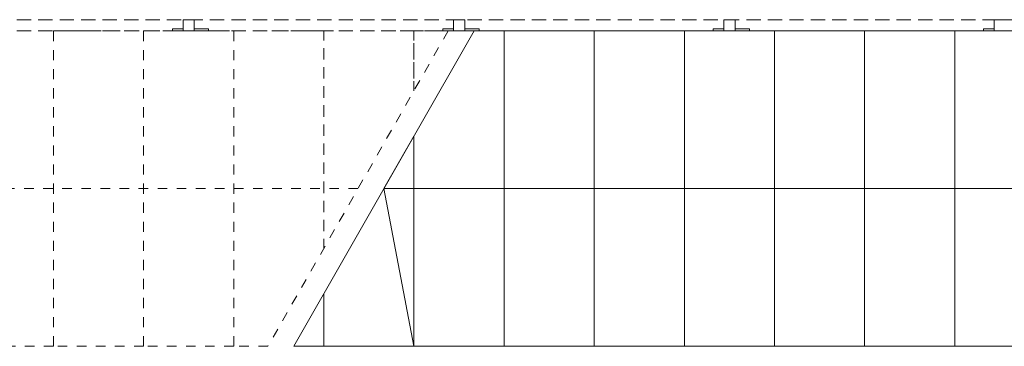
# Model space of a CAD drawing. Header units: millimetres. Extents: x -30 to 102382, y -31808 to 51594.
# Tile 80 of 172: x 50730 to 55100, y 15825 to 17275. Entities that reach past the tile are written whole.
import ezdxf

# ---------------------------------------------------------------- set-up
doc = ezdxf.new("R2010")
doc.units = ezdxf.units.MM
doc.header["$MEASUREMENT"] = 0
for name, pattern in [('Dashed Small', [84.666667, 42.333333, -42.333333]), ('Hidden Line', [95.25, 63.5, -31.75]), ('Kontuurjoon 01', [95.25, 63.5, -31.75]), ('tt-6745t_NOLVAALL', [600, 100, -500])]:
    doc.linetypes.add(name, pattern=pattern)
doc.layers.add('14 Piire välisosa.AR', color=7, linetype='Continuous')
doc.layers.add('15 Trepp välisosa.AR', color=7, linetype='Continuous')

# ---------------------------------------------------------------- blocks, each defined once
blk = doc.blocks.new('Piire VP-01-03[594]_2', base_point=(56480, 17225))
at = {"layer": '14 Piire välisosa.AR', "color": 7, "linetype": 'Kontuurjoon 01', "lineweight": 20}
for p, q in [((56305, 17275), (49055, 17275)), ((56305, 17225), (49055, 17225)), ((51455, 17235), (51407.7, 17235)), ((51407.7, 17225), (51407.7, 17235)), ((51455, 17225), (51407.7, 17225)), ((51455, 17225), (51455, 17235)), ((51568.6, 17235), (51505, 17235)), ((51505, 17225), (51505, 17235)), ((51568.6, 17225), (51505, 17225)), ((51568.6, 17225), (51568.6, 17235)), ((52655, 17235), (52607.7, 17235)), ((52607.7, 17225), (52607.7, 17235)), ((52655, 17225), (52607.7, 17225)), ((52655, 17225), (52655, 17235)), ((52768.6, 17235), (52705, 17235)), ((52705, 17225), (52705, 17235)), ((52768.6, 17225), (52705, 17225)), ((52768.6, 17225), (52768.6, 17235)), ((53855, 17235), (53807.7, 17235)), ((53807.7, 17225), (53807.7, 17235)), ((53855, 17225), (53807.7, 17225)), ((53855, 17225), (53855, 17235)), ((53968.6, 17235), (53905, 17235)), ((53905, 17225), (53905, 17235)), ((53968.6, 17225), (53905, 17225)), ((53968.6, 17225), (53968.6, 17235)), ((55055, 17235), (55007.7, 17235)), ((55007.7, 17225), (55007.7, 17235)), ((55055, 17225), (55007.7, 17225)), ((55055, 17225), (55055, 17235))]:
    blk.add_line(p, q, dxfattribs=at)
at = {"layer": '14 Piire välisosa.AR', "color": 7, "linetype": 'Hidden Line', "lineweight": 20}
for p, q in [((51455, 17275), (51455, 17225)), ((51505, 17275), (51455, 17275)), ((51505, 17225), (51505, 17275)), ((52655, 17275), (52655, 17225)), ((52705, 17275), (52655, 17275)), ((52705, 17225), (52705, 17275)), ((53855, 17275), (53855, 17225)), ((53905, 17275), (53855, 17275)), ((53905, 17225), (53905, 17275)), ((55055, 17275), (55055, 17225)), ((55105, 17275), (55055, 17275)), ((51455, 17225), (51505, 17225)), ((52655, 17225), (52705, 17225)), ((53855, 17225), (53905, 17225)), ((55055, 17225), (55105, 17225))]:
    blk.add_line(p, q, dxfattribs=at)

msp = doc.modelspace()

# ---------------------------------------------------------------- linework, layer by layer
at = {"layer": '15 Trepp välisosa.AR', "color": 7, "linetype": 'Dashed Small', "lineweight": 20}
for p, q in [((50480, 17225), (50880, 17225)), ((50880, 15825), (50880, 17225)), ((50880, 17225), (51280, 17225)), ((50880, 17225), (50880, 15825)), ((51280, 15825), (51280, 17225)), ((51280, 17225), (51680, 17225)), ((51280, 17225), (51280, 15825)), ((51680, 15825), (51680, 17225)), ((51680, 17225), (52080, 17225)), ((51680, 17225), (51680, 15825)), ((52631.5, 17225), (51831.5, 15825)), ((52080, 16259.8), (52080, 17225)), ((52080, 17225), (52480, 17225)), ((52080, 17225), (52080, 16259.8)), ((52480, 16959.8), (52480, 17225)), ((52480, 17225), (52631.5, 17225)), ((52480, 17225), (52480, 16959.8)), ((52231.5, 16525), (49280, 16525)), ((50880, 15825), (50480, 15825)), ((51280, 15825), (50880, 15825)), ((51680, 15825), (51280, 15825)), ((51831.5, 15825), (51680, 15825))]:
    msp.add_line(p, q, dxfattribs=at)
at = {"layer": '15 Trepp välisosa.AR', "color": 7, "linetype": 'Continuous', "lineweight": 20}
for p, q in [((52746.7, 17225), (51946.7, 15825)), ((52746.7, 17225), (52880, 17225)), ((52880, 15825), (52880, 17225)), ((52880, 17225), (53280, 17225)), ((52880, 17225), (52880, 15825)), ((53280, 15825), (53280, 17225)), ((53280, 17225), (53680, 17225)), ((53280, 17225), (53280, 15825)), ((53680, 15825), (53680, 17225)), ((53680, 17225), (54080, 17225)), ((53680, 17225), (53680, 15825)), ((54080, 15825), (54080, 17225)), ((54080, 17225), (54480, 17225)), ((54080, 17225), (54080, 15825)), ((54480, 15825), (54480, 17225)), ((54480, 17225), (54880, 17225)), ((54480, 17225), (54480, 15825)), ((54880, 15825), (54880, 17225)), ((54880, 17225), (55280, 17225)), ((54880, 17225), (54880, 15825)), ((52346.7, 16525), (52480, 16758.2)), ((52480, 15825), (52480, 16758.2)), ((52480, 16758.2), (52480, 15825)), ((56080, 16525), (52346.7, 16525)), ((52480, 15825), (52346.7, 16525)), ((52080, 15825), (52080, 16058.2)), ((52080, 16058.2), (52080, 15825)), ((52080, 15825), (51946.7, 15825)), ((52480, 15825), (52080, 15825)), ((52880, 15825), (52480, 15825)), ((53280, 15825), (52880, 15825)), ((53680, 15825), (53280, 15825)), ((54080, 15825), (53680, 15825)), ((54480, 15825), (54080, 15825)), ((54880, 15825), (54480, 15825)), ((55280, 15825), (54880, 15825))]:
    msp.add_line(p, q, dxfattribs=at)
at = {"layer": '15 Trepp välisosa.AR', "color": 7, "linetype": 'tt-6745t_NOLVAALL', "lineweight": 20}
for p, q in [((52746.7, 17225), (56480, 17225)), ((56480, 15825), (51946.7, 15825))]:
    msp.add_line(p, q, dxfattribs=at)

# ---------------------------------------------------------------- block references
at = {"layer": '14 Piire välisosa.AR', "color": 7, "linetype": 'Continuous', "lineweight": 20}
msp.add_blockref('Piire VP-01-03[594]_2', (56480, 17225), dxfattribs=at)

doc.saveas('drawing.dxf')
